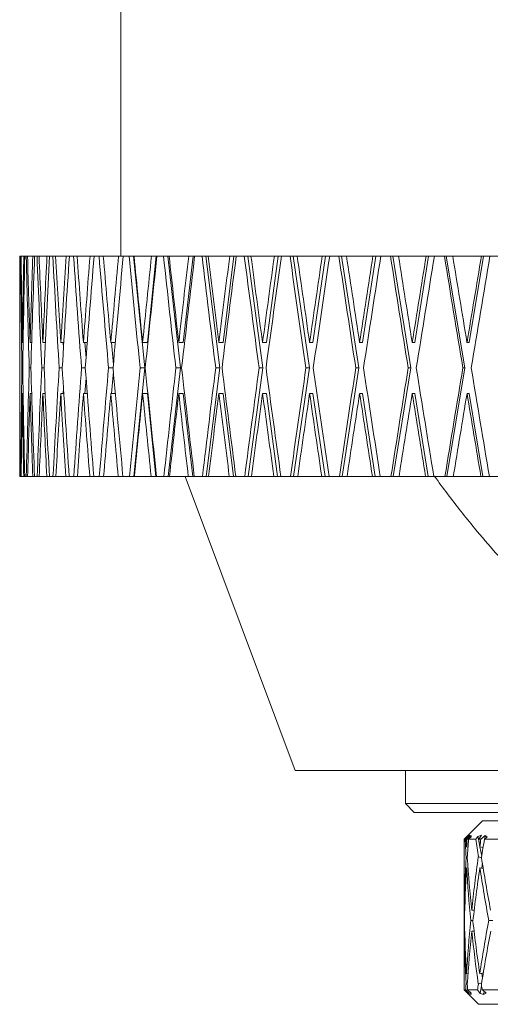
# Model space of a CAD drawing. Header units: inches. Extents: x 0.9 to 19.3, y 1 to 16.6.
# Tile 8 of 17: x 10.4 to 11.2, y 5.2 to 6.9. Entities that reach past the tile are written whole.
import ezdxf

# ---------------------------------------------------------------- set-up
doc = ezdxf.new("R2010")
doc.units = ezdxf.units.IN
doc.header["$MEASUREMENT"] = 0

msp = doc.modelspace()

# ---------------------------------------------------------------- linework, layer by layer
at = {"color": 7, "linetype": 'Continuous', "lineweight": 15}
for p, q in [((10.557, 6.9516), (10.557, 6.508)), ((10.3852, 6.508), (10.3852, 6.3617)), ((10.3852, 6.508), (10.3855, 6.508)), ((10.3855, 6.508), (10.386, 6.508)), ((10.386, 6.508), (10.3868, 6.508)), ((10.3868, 6.508), (10.3877, 6.508)), ((10.3877, 6.508), (10.3922, 6.508)), ((10.3922, 6.508), (10.394, 6.508)), ((10.394, 6.508), (10.3964, 6.508)), ((10.3964, 6.508), (10.3986, 6.508)), ((10.3986, 6.508), (10.4076, 6.508)), ((10.4076, 6.508), (10.4107, 6.508)), ((10.4107, 6.508), (10.4147, 6.508)), ((10.4147, 6.508), (10.4182, 6.508)), ((10.4182, 6.508), (10.4317, 6.508)), ((10.4317, 6.508), (10.436, 6.508)), ((10.436, 6.508), (10.4416, 6.508)), ((10.4416, 6.508), (10.4464, 6.508)), ((10.4464, 6.508), (10.4642, 6.508)), ((10.4642, 6.508), (10.4698, 6.508)), ((10.4698, 6.508), (10.4769, 6.508)), ((10.4769, 6.508), (10.4829, 6.508)), ((10.4829, 6.508), (10.5048, 6.508)), ((10.5048, 6.508), (10.5117, 6.508)), ((10.5117, 6.508), (10.5202, 6.508)), ((10.5202, 6.508), (10.5275, 6.508)), ((10.5275, 6.508), (10.5534, 6.508)), ((10.5534, 6.508), (10.5614, 6.508)), ((10.5614, 6.508), (10.5714, 6.508)), ((10.5714, 6.508), (10.579, 6.508)), ((10.579, 6.508), (10.5982, 6.3177)), ((10.579, 6.508), (10.5797, 6.508)), ((10.5797, 6.508), (10.6095, 6.508)), ((10.6175, 6.508), (10.6026, 6.3609)), ((10.6095, 6.508), (10.6175, 6.508)), ((10.6175, 6.508), (10.6186, 6.508)), ((10.6186, 6.508), (10.6299, 6.508)), ((10.6299, 6.508), (10.637, 6.508)), ((10.637, 6.508), (10.6586, 6.3177)), ((10.637, 6.508), (10.6393, 6.508)), ((10.6393, 6.508), (10.6727, 6.508)), ((10.6801, 6.508), (10.6635, 6.3609)), ((10.6727, 6.508), (10.6801, 6.508)), ((10.6801, 6.508), (10.6828, 6.508)), ((10.6828, 6.508), (10.6953, 6.508)), ((10.6953, 6.508), (10.7019, 6.508)), ((10.7019, 6.508), (10.7256, 6.3177)), ((10.7019, 6.508), (10.7058, 6.508)), ((10.7058, 6.508), (10.7425, 6.508)), ((10.7494, 6.508), (10.731, 6.3609)), ((10.7425, 6.508), (10.7494, 6.508)), ((10.7494, 6.508), (10.7536, 6.508)), ((10.7536, 6.508), (10.7672, 6.508)), ((10.7672, 6.508), (10.7732, 6.508)), ((10.7732, 6.508), (10.7989, 6.3177)), ((10.7732, 6.508), (10.7786, 6.508)), ((10.7786, 6.508), (10.8184, 6.508)), ((10.8246, 6.508), (10.8047, 6.3609)), ((10.8184, 6.508), (10.8246, 6.508)), ((10.8246, 6.508), (10.8303, 6.508)), ((10.8303, 6.508), (10.845, 6.508)), ((10.845, 6.508), (10.8503, 6.508)), ((10.8503, 6.508), (10.8778, 6.3177)), ((10.8503, 6.508), (10.8572, 6.508)), ((10.8572, 6.508), (10.8997, 6.508)), ((10.9053, 6.508), (10.884, 6.3609)), ((10.8997, 6.508), (10.9053, 6.508)), ((10.9053, 6.508), (10.9125, 6.508)), ((10.9125, 6.508), (10.9281, 6.508)), ((10.9281, 6.508), (10.9327, 6.508)), ((10.9327, 6.508), (10.9618, 6.3177)), ((10.9327, 6.508), (10.9411, 6.508)), ((10.9411, 6.508), (10.986, 6.508)), ((10.9908, 6.508), (10.9684, 6.3609)), ((10.986, 6.508), (10.9908, 6.508)), ((10.9908, 6.508), (10.9994, 6.508)), ((10.9994, 6.508), (11.0158, 6.508)), ((11.0158, 6.508), (11.0197, 6.508)), ((11.0197, 6.508), (11.0502, 6.3177)), ((11.0197, 6.508), (11.0294, 6.508)), ((11.0294, 6.508), (11.0765, 6.508)), ((11.0806, 6.508), (11.0571, 6.3609)), ((11.0765, 6.508), (11.0806, 6.508)), ((11.0806, 6.508), (11.0905, 6.508)), ((11.0905, 6.508), (11.1076, 6.508)), ((11.1076, 6.508), (11.1107, 6.508)), ((11.1107, 6.508), (11.1423, 6.3177)), ((11.1107, 6.508), (11.1217, 6.508)), ((11.1217, 6.508), (11.1705, 6.508)), ((11.1738, 6.508), (11.1494, 6.3609)), ((11.1705, 6.508), (11.1738, 6.508)), ((11.1738, 6.508), (11.185, 6.508)), ((11.185, 6.508), (11.2026, 6.508)), ((10.3852, 6.3609), (10.3852, 6.3617)), ((10.3854, 6.3609), (10.3852, 6.3609)), ((10.3897, 6.3609), (10.3896, 6.3617)), ((10.3911, 6.3609), (10.3897, 6.3609)), ((10.4028, 6.3609), (10.4028, 6.3617)), ((10.4056, 6.3609), (10.4028, 6.3609)), ((10.4247, 6.3609), (10.4246, 6.3617)), ((10.4287, 6.3609), (10.4247, 6.3609)), ((10.455, 6.3609), (10.455, 6.3617)), ((10.4603, 6.3609), (10.455, 6.3609)), ((10.4592, 6.3609), (10.4598, 6.3518)), ((10.4936, 6.3609), (10.4936, 6.3617)), ((10.5001, 6.3609), (10.4936, 6.3609)), ((10.4962, 6.3609), (10.4982, 6.335)), ((10.5402, 6.3609), (10.5401, 6.3617)), ((10.5479, 6.3609), (10.5402, 6.3609)), ((10.5412, 6.3609), (10.5445, 6.3235)), ((10.5944, 6.3609), (10.5943, 6.3617)), ((10.6026, 6.3609), (10.5944, 6.3609)), ((10.6558, 6.3609), (10.6557, 6.3617)), ((10.6635, 6.3609), (10.6558, 6.3609)), ((10.7239, 6.3609), (10.7238, 6.3617)), ((10.731, 6.3609), (10.7239, 6.3609)), ((10.7983, 6.3609), (10.7982, 6.3617)), ((10.8047, 6.3609), (10.7983, 6.3609)), ((10.8783, 6.3609), (10.8782, 6.3617)), ((10.884, 6.3609), (10.8783, 6.3609)), ((10.9634, 6.3609), (10.9632, 6.3617)), ((10.9684, 6.3609), (10.9634, 6.3609)), ((11.0528, 6.3609), (11.0527, 6.3617)), ((11.0571, 6.3609), (11.0528, 6.3609)), ((11.146, 6.3609), (11.1459, 6.3617)), ((11.1494, 6.3609), (11.146, 6.3609)), ((10.3853, 6.3177), (10.3853, 6.3177)), ((10.3904, 6.3177), (10.389, 6.3177)), ((10.4042, 6.3177), (10.4015, 6.3177)), ((10.4267, 6.3177), (10.4227, 6.3177)), ((10.4576, 6.3177), (10.4524, 6.3177)), ((10.4969, 6.3177), (10.4904, 6.3177)), ((10.544, 6.3177), (10.5364, 6.3177)), ((10.5982, 6.3177), (10.5795, 6.133)), ((10.5982, 6.3177), (10.59, 6.3177)), ((10.6586, 6.3177), (10.6376, 6.133)), ((10.6586, 6.3177), (10.6509, 6.3177)), ((10.7256, 6.3177), (10.7026, 6.133)), ((10.7256, 6.3177), (10.7186, 6.3177)), ((10.7989, 6.3177), (10.7739, 6.133)), ((10.7989, 6.3177), (10.7925, 6.3177)), ((10.8778, 6.3177), (10.8511, 6.133)), ((10.8778, 6.3177), (10.8721, 6.3177)), ((10.9618, 6.3177), (10.9336, 6.133)), ((10.9618, 6.3177), (10.9568, 6.3177)), ((11.0502, 6.3177), (11.0206, 6.133)), ((11.0502, 6.3177), (11.0459, 6.3177)), ((11.1423, 6.3177), (11.1117, 6.133)), ((11.1423, 6.3177), (11.1389, 6.3177)), ((10.5445, 6.3119), (10.5412, 6.2745)), ((10.4982, 6.3004), (10.4962, 6.2745)), ((10.3854, 6.2745), (10.3852, 6.2745)), ((10.3852, 6.2737), (10.3852, 6.133)), ((10.3911, 6.2745), (10.3897, 6.2745)), ((10.4056, 6.2745), (10.4028, 6.2745)), ((10.4287, 6.2745), (10.4247, 6.2745)), ((10.4603, 6.2745), (10.455, 6.2745)), ((10.4598, 6.2836), (10.4592, 6.2745)), ((10.5001, 6.2745), (10.4936, 6.2745)), ((10.5479, 6.2745), (10.5402, 6.2745)), ((10.6026, 6.2745), (10.5944, 6.2745)), ((10.6026, 6.2745), (10.6169, 6.133)), ((10.6635, 6.2745), (10.6558, 6.2745)), ((10.6635, 6.2745), (10.6795, 6.133)), ((10.731, 6.2745), (10.7239, 6.2745)), ((10.731, 6.2745), (10.7486, 6.133)), ((10.8047, 6.2745), (10.7983, 6.2745)), ((10.8047, 6.2745), (10.8238, 6.133)), ((10.884, 6.2745), (10.8783, 6.2745)), ((10.884, 6.2745), (10.9045, 6.133)), ((10.9684, 6.2745), (10.9634, 6.2745)), ((10.9684, 6.2745), (10.99, 6.133)), ((11.0571, 6.2745), (11.0528, 6.2745)), ((11.0571, 6.2745), (11.0797, 6.133)), ((11.1494, 6.2745), (11.146, 6.2745)), ((11.1494, 6.2745), (11.1729, 6.133)), ((10.3852, 6.133), (10.3855, 6.133)), ((10.386, 6.133), (10.3855, 6.133)), ((10.386, 6.133), (10.3869, 6.133)), ((10.3878, 6.133), (10.3869, 6.133)), ((10.3878, 6.133), (10.3921, 6.133)), ((10.3939, 6.133), (10.3921, 6.133)), ((10.3939, 6.133), (10.3965, 6.133)), ((10.3988, 6.133), (10.3965, 6.133)), ((10.3988, 6.133), (10.4074, 6.133)), ((10.4105, 6.133), (10.4074, 6.133)), ((10.4105, 6.133), (10.4149, 6.133)), ((10.4185, 6.133), (10.4149, 6.133)), ((10.4185, 6.133), (10.4314, 6.133)), ((10.4358, 6.133), (10.4314, 6.133)), ((10.4358, 6.133), (10.4419, 6.133)), ((10.4467, 6.133), (10.4419, 6.133)), ((10.4467, 6.133), (10.4638, 6.133)), ((10.4694, 6.133), (10.4638, 6.133)), ((10.4694, 6.133), (10.4773, 6.133)), ((10.4833, 6.133), (10.4773, 6.133)), ((10.4833, 6.133), (10.5044, 6.133)), ((10.5112, 6.133), (10.5044, 6.133)), ((10.5112, 6.133), (10.5207, 6.133)), ((10.528, 6.133), (10.5207, 6.133)), ((10.528, 6.133), (10.5529, 6.133)), ((10.5609, 6.133), (10.5529, 6.133)), ((10.5609, 6.133), (10.5719, 6.133)), ((10.5795, 6.133), (10.5719, 6.133)), ((10.5803, 6.133), (10.5795, 6.133)), ((10.5803, 6.133), (10.6089, 6.133)), ((10.6169, 6.133), (10.6089, 6.133)), ((10.618, 6.133), (10.6169, 6.133)), ((10.618, 6.133), (10.6305, 6.133)), ((10.6376, 6.133), (10.6305, 6.133)), ((10.64, 6.133), (10.6376, 6.133)), ((10.64, 6.133), (10.672, 6.133)), ((10.6664, 6.133), (10.8537, 5.6325)), ((10.6795, 6.133), (10.672, 6.133)), ((10.6822, 6.133), (10.6795, 6.133)), ((10.6822, 6.133), (10.696, 6.133)), ((10.7026, 6.133), (10.696, 6.133)), ((10.7065, 6.133), (10.7026, 6.133)), ((10.7065, 6.133), (10.7418, 6.133)), ((10.7486, 6.133), (10.7418, 6.133)), ((10.7528, 6.133), (10.7486, 6.133)), ((10.7528, 6.133), (10.768, 6.133)), ((10.7739, 6.133), (10.768, 6.133)), ((10.7794, 6.133), (10.7739, 6.133)), ((10.7794, 6.133), (10.8176, 6.133)), ((10.8238, 6.133), (10.8176, 6.133)), ((10.8295, 6.133), (10.8238, 6.133)), ((10.8295, 6.133), (10.8458, 6.133)), ((10.8511, 6.133), (10.8458, 6.133)), ((10.858, 6.133), (10.8511, 6.133)), ((10.858, 6.133), (10.8989, 6.133)), ((10.9045, 6.133), (10.8989, 6.133)), ((10.9116, 6.133), (10.9045, 6.133)), ((10.9116, 6.133), (10.9289, 6.133)), ((10.9336, 6.133), (10.9289, 6.133)), ((10.9419, 6.133), (10.9336, 6.133)), ((10.9419, 6.133), (10.9851, 6.133)), ((10.99, 6.133), (10.9851, 6.133)), ((10.9985, 6.133), (10.99, 6.133)), ((10.9985, 6.133), (11.0167, 6.133)), ((11.0206, 6.133), (11.0167, 6.133)), ((11.0303, 6.133), (11.0206, 6.133)), ((11.0303, 6.133), (11.0756, 6.133)), ((11.0797, 6.133), (11.0756, 6.133)), ((11.0895, 6.133), (11.0797, 6.133)), ((11.0895, 6.133), (11.1085, 6.133)), ((11.1117, 6.133), (11.1085, 6.133)), ((11.1227, 6.133), (11.1117, 6.133)), ((11.1227, 6.133), (11.1695, 6.133)), ((11.1729, 6.133), (11.1695, 6.133)), ((11.184, 6.133), (11.1729, 6.133)), ((11.184, 6.133), (11.2036, 6.133)), ((10.8537, 5.6325), (12.2287, 5.6325)), ((11.0412, 5.6325), (11.0412, 5.5762)), ((11.0412, 5.5762), (11.0562, 5.5612)), ((11.0412, 5.5762), (12.0412, 5.5762)), ((11.0562, 5.5612), (12.0262, 5.5612)), ((11.1722, 5.5469), (11.1412, 5.5159)), ((11.1722, 5.5469), (11.9102, 5.5469)), ((11.1412, 5.5159), (11.1412, 5.423)), ((11.1412, 5.5159), (11.1429, 5.5159)), ((11.1429, 5.5159), (11.1473, 5.5204)), ((11.1506, 5.5224), (11.1445, 5.5159)), ((11.1445, 5.5159), (11.146, 5.5159)), ((11.146, 5.5159), (11.1528, 5.5222)), ((11.1473, 5.5204), (11.1506, 5.5224)), ((11.1473, 5.5204), (11.1474, 5.519)), ((11.1532, 5.52), (11.1487, 5.5159)), ((11.1487, 5.5159), (11.1611, 5.5159)), ((11.1528, 5.5222), (11.1532, 5.52)), ((11.1528, 5.5222), (11.1528, 5.5196)), ((11.1611, 5.5159), (11.1646, 5.5204)), ((11.1646, 5.5204), (11.1708, 5.5224)), ((11.1646, 5.5204), (11.1669, 5.5086)), ((11.1708, 5.5224), (11.1658, 5.5159)), ((11.1658, 5.5159), (11.1697, 5.5159)), ((11.1697, 5.5159), (11.1768, 5.5222)), ((11.1804, 5.52), (11.1757, 5.5159)), ((11.1757, 5.5159), (11.1983, 5.5159)), ((11.1768, 5.5222), (11.1762, 5.5163)), ((11.1768, 5.5222), (11.1804, 5.52)), ((11.1477, 5.5023), (11.1452, 5.5029)), ((11.1733, 5.5013), (11.1677, 5.5029)), ((11.168, 5.5028), (11.171, 5.487)), ((11.1443, 5.4857), (11.1465, 5.4851)), ((11.1652, 5.4857), (11.1706, 5.4842)), ((11.1477, 5.4666), (11.1453, 5.4672)), ((11.1736, 5.4656), (11.1679, 5.4672)), ((11.172, 5.4752), (11.1711, 5.4663)), ((11.1412, 5.3887), (11.1412, 5.3665)), ((11.1422, 5.3948), (11.1414, 5.3948)), ((11.1582, 5.3948), (11.154, 5.3948)), ((11.1417, 5.3776), (11.1413, 5.3776)), ((11.1562, 5.3776), (11.1523, 5.3776)), ((11.19, 5.3776), (11.1829, 5.3776)), ((11.1421, 5.3591), (11.1414, 5.3591)), ((11.158, 5.3591), (11.1542, 5.3591)), ((11.1412, 5.3295), (11.1412, 5.2591)), ((11.1452, 5.2867), (11.1478, 5.2874)), ((11.1677, 5.2867), (11.1738, 5.2884)), ((11.1712, 5.2877), (11.1722, 5.2784)), ((11.1465, 5.2701), (11.1443, 5.2695)), ((11.171, 5.2712), (11.1652, 5.2695)), ((11.1707, 5.267), (11.1681, 5.2533)), ((11.1412, 5.2591), (11.1656, 5.2347)), ((11.1412, 5.2591), (11.1438, 5.2591)), ((11.1492, 5.2533), (11.1438, 5.2591)), ((11.147, 5.2591), (11.153, 5.2536)), ((11.147, 5.2591), (11.1638, 5.2591)), ((11.1495, 5.2568), (11.1492, 5.2533)), ((11.1528, 5.2514), (11.1492, 5.2533)), ((11.1516, 5.2527), (11.1526, 5.2529)), ((11.1516, 5.2527), (11.1528, 5.2514)), ((11.1526, 5.2518), (11.1516, 5.2527)), ((11.1526, 5.2529), (11.1526, 5.2539)), ((11.153, 5.2536), (11.1526, 5.2518)), ((11.1526, 5.2529), (11.1526, 5.2518)), ((11.1681, 5.2533), (11.1638, 5.2591)), ((11.1748, 5.2514), (11.1681, 5.2533)), ((11.172, 5.2591), (11.1783, 5.2536)), ((11.172, 5.2591), (11.2027, 5.2591)), ((11.1739, 5.2527), (11.1748, 5.2529)), ((11.1739, 5.2527), (11.1748, 5.2514)), ((11.1749, 5.2518), (11.1739, 5.2527)), ((11.1744, 5.2568), (11.1744, 5.257)), ((11.1744, 5.257), (11.1744, 5.2568)), ((11.1744, 5.257), (11.1744, 5.2568)), ((11.1748, 5.2529), (11.1752, 5.2563)), ((11.1748, 5.2529), (11.1749, 5.2518)), ((11.1783, 5.2536), (11.1749, 5.2518)), ((11.1656, 5.2347), (11.9169, 5.2347))]:
    msp.add_line(p, q, dxfattribs=at)
for centre, major_axis, ratio, start_param, end_param in [((11.5412, 6.3601), (0, 6.556), 0.176327, 1.548229, 1.570672), ((11.5412, 6.2737), (0, 6.556), 0.176327, 1.535047, 1.564084), ((11.5412, 6.2753), (-0.104, 6.556), 0.175613, 1.532512, 1.561548), ((11.5412, 6.3617), (-0.104, 6.556), 0.175613, 1.545694, 1.568012), ((11.5412, 6.3601), (0.104, 6.556), 0.175613, 1.551013, 1.573456), ((11.5412, 6.2737), (0.104, 6.556), 0.175613, 1.537832, 1.566868), ((11.5412, 6.2753), (-0.207, 6.5559), 0.17348, 1.52982, 1.558856), ((11.5412, 6.3617), (-0.207, 6.5559), 0.17348, 1.543001, 1.56532), ((11.5412, 6.3601), (0.207, 6.5559), 0.17348, 1.553705, 1.576148), ((11.5412, 6.2737), (0.207, 6.5559), 0.17348, 1.540524, 1.56956), ((11.5412, 6.2753), (-0.3081, 6.5558), 0.169954, 1.527309, 1.556346), ((11.5412, 6.3617), (-0.3081, 6.5558), 0.169954, 1.540491, 1.562809), ((11.5412, 6.3601), (0.3081, 6.5558), 0.169954, 1.556216, 1.578659), ((11.5412, 6.2737), (0.3081, 6.5558), 0.169954, 1.543034, 1.572071), ((11.5412, 6.2753), (-0.4065, 6.5557), 0.165076, 1.525062, 1.554098), ((11.5412, 6.3617), (-0.4065, 6.5557), 0.165076, 1.538243, 1.560561), ((11.5412, 6.3601), (0.4065, 6.5557), 0.165076, 1.558463, 1.580906), ((11.5412, 6.2737), (0.4065, 6.5557), 0.165076, 1.545282, 1.574318), ((11.5412, 6.2753), (-0.5012, 6.5555), 0.158901, 1.523148, 1.552184), ((11.5412, 6.3617), (-0.5012, 6.5555), 0.158901, 1.536329, 1.558647), ((11.5412, 6.3601), (0.5012, 6.5555), 0.158901, 1.560378, 1.582821), ((11.5412, 6.2737), (0.5012, 6.5555), 0.158901, 1.547196, 1.576233), ((11.5412, 6.2753), (-0.5916, 6.5554), 0.151498, 1.521625, 1.550661), ((11.5412, 6.3617), (-0.5916, 6.5554), 0.151498, 1.534806, 1.557124), ((11.5412, 6.3601), (0.5916, 6.5554), 0.151498, 1.561901, 1.584344), ((11.5412, 6.2737), (0.5916, 6.5554), 0.151498, 1.548719, 1.577756), ((11.5412, 6.2753), (-0.677, 6.5553), 0.142946, 1.520536, 1.549572), ((11.5412, 6.3617), (-0.677, 6.5553), 0.142946, 1.533717, 1.556036), ((11.5412, 6.3601), (0.677, 6.5553), 0.142946, 1.562989, 1.585432), ((11.5412, 6.2737), (0.677, 6.5553), 0.142946, 1.549808, 1.578844), ((11.5412, 6.2753), (-0.7566, 6.5552), 0.13333, 1.519909, 1.548945), ((11.5412, 6.3617), (-0.7566, 6.5552), 0.13333, 1.533091, 1.555409), ((11.5412, 6.3601), (0.7566, 6.5552), 0.13333, 1.563616, 1.586059), ((11.5412, 6.2737), (0.7566, 6.5552), 0.13333, 1.550435, 1.579471), ((11.5412, 6.2753), (-0.83, 6.5552), 0.122744, 1.519756, 1.548792), ((11.5412, 6.3617), (-0.83, 6.5552), 0.122744, 1.532938, 1.555256), ((11.5412, 6.3601), (0.83, 6.5552), 0.122744, 1.563769, 1.586212), ((11.5412, 6.2737), (0.83, 6.5552), 0.122744, 1.550588, 1.579624), ((11.5412, 6.2753), (-0.8968, 6.5552), 0.111284, 1.520074, 1.549111), ((11.5412, 6.3617), (-0.8968, 6.5552), 0.111284, 1.533256, 1.555574), ((11.5412, 6.3601), (0.8968, 6.5552), 0.111284, 1.563451, 1.585894), ((11.5412, 6.2737), (0.8968, 6.5552), 0.111284, 1.550269, 1.579306), ((11.5412, 6.2753), (-0.9564, 6.5553), 0.09905, 1.520846, 1.549883), ((11.5412, 6.3617), (-0.9564, 6.5553), 0.09905, 1.534028, 1.556346), ((11.5412, 6.3601), (0.9564, 6.5553), 0.09905, 1.562679, 1.585122), ((11.5412, 6.2737), (0.9564, 6.5553), 0.09905, 1.549497, 1.578534), ((11.5412, 6.2753), (-1.0087, 6.5554), 0.086139, 1.522043, 1.551079), ((11.5412, 6.3617), (-1.0087, 6.5554), 0.086139, 1.535225, 1.557543), ((11.5412, 6.3601), (1.0087, 6.5554), 0.086139, 1.561482, 1.583925), ((11.5412, 6.2737), (1.0087, 6.5554), 0.086139, 1.548301, 1.577337), ((11.5412, 6.2753), (-1.0533, 6.5556), 0.072653, 1.523623, 1.55266), ((11.5412, 6.3617), (-1.0533, 6.5556), 0.072653, 1.536805, 1.559123), ((11.5412, 6.3601), (1.0533, 6.5556), 0.072653, 1.559902, 1.582345), ((11.5412, 6.2737), (1.0533, 6.5556), 0.072653, 1.54672, 1.575757), ((11.5412, 6.2753), (-1.0901, 6.5557), 0.05869, 1.525538, 1.554574), ((11.5412, 6.3617), (-1.0901, 6.5557), 0.05869, 1.538719, 1.561038), ((11.5412, 6.3601), (1.0901, 6.5557), 0.05869, 1.557987, 1.58043), ((11.5412, 6.2737), (1.0901, 6.5557), 0.05869, 1.544806, 1.573842), ((11.5412, 6.2753), (0, 6.556), 0.176327, 1.557745, 1.564333), ((11.5412, 6.3617), (0, 6.556), 0.176327, 1.577509, 1.605687), ((11.5412, 6.3601), (0, 6.556), 0.176327, 1.57726, 1.583848), ((11.5412, 6.3601), (0.104, 6.556), 0.175613, 1.580044, 1.608222), ((11.5412, 6.3617), (-0.104, 6.556), 0.175613, 1.574724, 1.602902), ((11.5412, 6.3601), (0.207, 6.5559), 0.17348, 1.582736, 1.610914), ((11.5412, 6.3617), (-0.207, 6.5559), 0.17348, 1.572032, 1.60021), ((11.5412, 6.3601), (0.3081, 6.5558), 0.169954, 1.585247, 1.613424), ((11.5412, 6.3617), (-0.3081, 6.5558), 0.169954, 1.569522, 1.597699), ((11.5412, 6.3601), (0.4065, 6.5557), 0.165076, 1.587494, 1.615672), ((11.5412, 6.3617), (-0.4065, 6.5557), 0.165076, 1.567274, 1.595452), ((11.5412, 6.3601), (0.5012, 6.5555), 0.158901, 1.589409, 1.617586), ((11.5412, 6.3617), (-0.5012, 6.5555), 0.158901, 1.56536, 1.593538), ((11.5412, 6.3601), (0.5916, 6.5554), 0.151498, 1.590932, 1.619109), ((11.5412, 6.3617), (-0.5916, 6.5554), 0.151498, 1.563837, 1.592015), ((11.5412, 6.3601), (0.677, 6.5553), 0.142946, 1.59202, 1.620198), ((11.5412, 6.3617), (-0.677, 6.5553), 0.142946, 1.562748, 1.590926), ((11.5412, 6.3601), (0.7566, 6.5552), 0.13333, 1.592647, 1.620825), ((11.5412, 6.3617), (-0.7566, 6.5552), 0.13333, 1.562121, 1.590299), ((11.5412, 6.3601), (0.83, 6.5552), 0.122744, 1.5928, 1.620978), ((11.5412, 6.3617), (-0.83, 6.5552), 0.122744, 1.561969, 1.590146), ((11.5412, 6.3601), (0.8968, 6.5552), 0.111284, 1.592482, 1.620659), ((11.5412, 6.3617), (-0.8968, 6.5552), 0.111284, 1.562287, 1.590464), ((11.5412, 6.3601), (0.9564, 6.5553), 0.09905, 1.59171, 1.619887), ((11.5412, 6.3617), (-0.9564, 6.5553), 0.09905, 1.563059, 1.591236), ((11.5412, 6.3601), (1.0087, 6.5554), 0.086139, 1.590513, 1.618691), ((11.5412, 6.3617), (-1.0087, 6.5554), 0.086139, 1.564255, 1.592433), ((11.5412, 6.3601), (1.0533, 6.5556), 0.072653, 1.588933, 1.61711), ((11.5412, 6.3617), (-1.0533, 6.5556), 0.072653, 1.565836, 1.594013), ((11.5412, 6.3601), (1.0901, 6.5557), 0.05869, 1.587018, 1.615196), ((11.5412, 6.3617), (-1.0901, 6.5557), 0.05869, 1.56775, 1.595928), ((11.5412, 6.2753), (0, 6.556), 0.176327, 1.570921, 1.592505), ((11.5412, 6.2737), (0.104, 6.556), 0.175613, 1.573456, 1.59504), ((11.5412, 6.2753), (-0.104, 6.556), 0.175613, 1.568136, 1.589721), ((11.5412, 6.2737), (0.207, 6.5559), 0.17348, 1.576148, 1.597732), ((11.5412, 6.2753), (-0.207, 6.5559), 0.17348, 1.565444, 1.587029), ((11.5412, 6.2737), (0.3081, 6.5558), 0.169954, 1.578659, 1.600243), ((11.5412, 6.2753), (-0.3081, 6.5558), 0.169954, 1.562934, 1.584518), ((11.5412, 6.2737), (0.4065, 6.5557), 0.165076, 1.580906, 1.602491), ((11.5412, 6.2753), (-0.4065, 6.5557), 0.165076, 1.560686, 1.58227), ((11.5412, 6.2737), (0.5012, 6.5555), 0.158901, 1.582821, 1.604405), ((11.5412, 6.2753), (-0.5012, 6.5555), 0.158901, 1.558772, 1.580356), ((11.5412, 6.2737), (0.5916, 6.5554), 0.151498, 1.584344, 1.605928), ((11.5412, 6.2753), (-0.5916, 6.5554), 0.151498, 1.557249, 1.578833), ((11.5412, 6.2737), (0.677, 6.5553), 0.142946, 1.585432, 1.607017), ((11.5412, 6.2753), (-0.677, 6.5553), 0.142946, 1.55616, 1.577745), ((11.5412, 6.2737), (0.7566, 6.5552), 0.13333, 1.586059, 1.607643), ((11.5412, 6.2753), (-0.7566, 6.5552), 0.13333, 1.555533, 1.577118), ((11.5412, 6.2737), (0.83, 6.5552), 0.122744, 1.586212, 1.607796), ((11.5412, 6.2753), (-0.83, 6.5552), 0.122744, 1.555381, 1.576965), ((11.5412, 6.2737), (0.8968, 6.5552), 0.111284, 1.585894, 1.607478), ((11.5412, 6.2753), (-0.8968, 6.5552), 0.111284, 1.555699, 1.577283), ((11.5412, 6.2737), (0.9564, 6.5553), 0.09905, 1.585122, 1.606706), ((11.5412, 6.2753), (-0.9564, 6.5553), 0.09905, 1.556471, 1.578055), ((11.5412, 6.2737), (1.0087, 6.5554), 0.086139, 1.583925, 1.605509), ((11.5412, 6.2753), (-1.0087, 6.5554), 0.086139, 1.557667, 1.579252), ((11.5412, 6.2737), (1.0533, 6.5556), 0.072653, 1.582345, 1.603929), ((11.5412, 6.2753), (-1.0533, 6.5556), 0.072653, 1.559248, 1.580832), ((11.5412, 6.2737), (1.0901, 6.5557), 0.05869, 1.58043, 1.602015), ((11.5412, 6.2753), (-1.0901, 6.5557), 0.05869, 1.561162, 1.582746), ((11.5412, 5.3628), (-0.1181, 0.9646), 0.396226, 1.363206, 1.394749), ((11.5412, 5.3972), (-0.1181, 0.9646), 0.396226, 1.399146, 1.412653), ((11.5412, 5.3924), (0.0129, 0.9657), 0.414004, 1.448101, 1.461617), ((11.5412, 5.3553), (0.0129, 0.9657), 0.414004, 1.409299, 1.442305), ((11.5412, 5.3628), (-0.2099, 0.9628), 0.353631, 1.334714, 1.366258), ((11.5412, 5.3972), (-0.2099, 0.9628), 0.353631, 1.370655, 1.384162), ((11.5412, 5.3924), (0.1181, 0.9646), 0.396226, 1.491025, 1.50454), ((11.5412, 5.3553), (0.1181, 0.9646), 0.396226, 1.452223, 1.485228), ((11.5412, 5.3924), (0.0129, 0.9657), 0.414004, 1.47952, 1.573832), ((11.5412, 5.3972), (-0.1181, 0.9646), 0.396226, 1.431965, 1.524837), ((11.5412, 5.3924), (0.1181, 0.9646), 0.396226, 1.522444, 1.616756), ((11.5412, 5.3972), (-0.2099, 0.9628), 0.353631, 1.403474, 1.496346), ((11.5412, 5.3553), (0.0129, 0.9657), 0.414004, 1.46021, 1.554642), ((11.5412, 5.3628), (-0.1181, 0.9646), 0.396226, 1.41406, 1.507046), ((11.5412, 5.3553), (0.1181, 0.9646), 0.396226, 1.503133, 1.597565), ((11.5412, 5.3628), (-0.2099, 0.9628), 0.353631, 1.385569, 1.478555), ((11.5412, 5.3972), (-0.0129, 0.9657), 0.414004, 1.538509, 1.56776), ((11.5412, 5.3628), (-0.0129, 0.9657), 0.414004, 1.520711, 1.549969), ((11.5412, 5.3924), (0.0129, 0.9657), 0.414004, 1.591623, 1.622281), ((11.5412, 5.3972), (-0.0129, 0.9657), 0.414004, 1.586951, 1.679976), ((11.5412, 5.3924), (0.1181, 0.9646), 0.396226, 1.634547, 1.72894), ((11.5412, 5.3972), (-0.1181, 0.9646), 0.396226, 1.544027, 1.637053), ((11.5412, 5.3924), (0.2099, 0.9628), 0.353631, 1.663038, 1.757431), ((11.5412, 5.3553), (0.0129, 0.9657), 0.414004, 1.572434, 1.603084), ((11.5412, 5.3628), (-0.0129, 0.9657), 0.414004, 1.569159, 1.662072), ((11.5412, 5.3553), (0.1181, 0.9646), 0.396226, 1.615357, 1.709628), ((11.5412, 5.3628), (-0.1181, 0.9646), 0.396226, 1.526235, 1.619149), ((11.5412, 5.3553), (0.2099, 0.9628), 0.353631, 1.643849, 1.738119), ((11.5412, 5.3924), (0.1181, 0.9646), 0.396226, 1.746843, 1.757757), ((11.5412, 5.3972), (-0.0129, 0.9657), 0.414004, 1.699288, 1.708812), ((11.5412, 5.3924), (0.2099, 0.9628), 0.353631, 1.775334, 1.786249), ((11.5412, 5.3972), (-0.1181, 0.9646), 0.396226, 1.656364, 1.665889)]:
    msp.add_ellipse(centre, major_axis=major_axis, ratio=ratio, start_param=start_param, end_param=end_param, dxfattribs=at)
msp.add_open_spline([(11.3212, 5.8846), (11.3093, 5.8937), (11.2877, 5.9101), (11.2542, 5.9409), (11.2239, 5.971), (11.1907, 6.0072), (11.1626, 6.0401), (11.1354, 6.0739), (11.1126, 6.1034), (11.0979, 6.1235), (11.0906, 6.1335)], degree=3, knots=[0, 0, 0, 0, 0.131802, 0.239124, 0.400074, 0.508202, 0.671864, 0.781052, 0.890239, 1, 1, 1, 1], dxfattribs=at)

doc.saveas('drawing.dxf')
